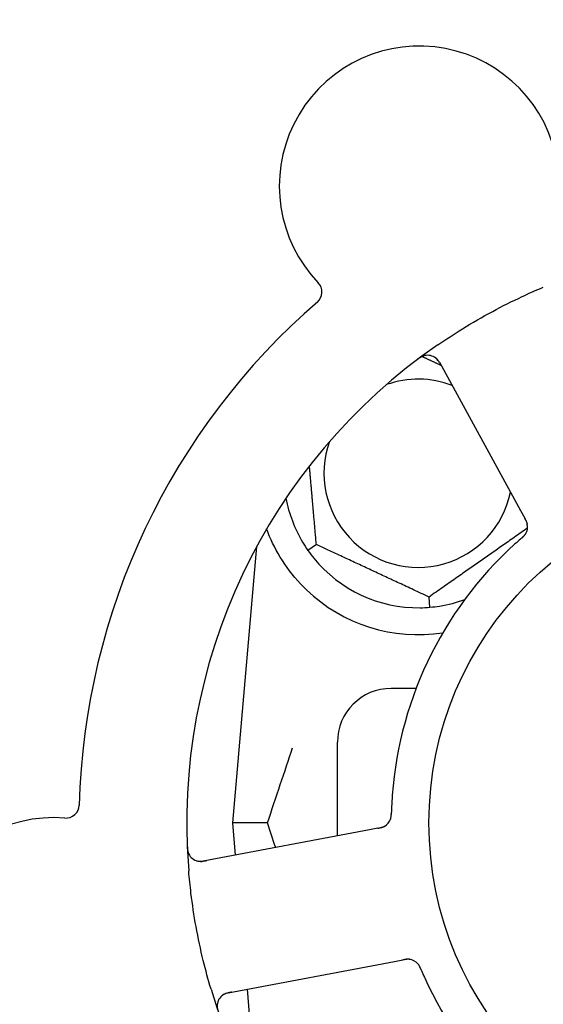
# Model space of a CAD drawing. Header units: inches. Extents: x 24 to 1128, y -69 to 748.
# Tile 25 of 256: x 125.25 to 126.46, y 214.75 to 217.04. Entities that reach past the tile are written whole.
import ezdxf

# ---------------------------------------------------------------- set-up
doc = ezdxf.new("R2010")
doc.units = ezdxf.units.IN
doc.header["$LTSCALE"] = 32
doc.header["$MEASUREMENT"] = 0
doc.layers.add('Dimension (ANSI)', color=7, linetype='Continuous', lineweight=25)
doc.layers.add('Visible (ANSI)', color=7, linetype='Continuous', lineweight=30)
doc.styles.add('Note Text (ANSI)', font='tahoma.ttf')
doc.dimstyles.new('SB Fraction-16 (ANSI)', dxfattribs={"dimscale": 32, "dimtxt": 0.125, "dimasz": 0.098425, "dimexe": 0.125, "dimexo": 0.0625, "dimgap": 0.031496, "dimtad": 0, "dimtih": 1, "dimtoh": 1, "dimdec": 4, "dimrnd": 1e-08, "dimzin": 0, "dimdsep": 46, "dimlunit": 5, "dimtxsty": 'Note Text (ANSI)', "dimcen": 0.09, "dimdle": 0.393701, "dimclrd": 256, "dimclre": 256, "dimclrt": 256, "dimadec": 0, "dimazin": 3, "dimtfac": 0.96, "dimtofl": 0, "dimtmove": 0, "dimatfit": 3, "dimfxl": 1, "dimfrac": 2, "dimtolj": 1, "dimtzin": 12, "dimlwd": -1, "dimlwe": -1, "dimarcsym": 0})

# ---------------------------------------------------------------- blocks, each defined once
blk = doc.blocks.new('*D15')
at = {"layer": 'Defpoints', "color": 0, "transparency": 16777216}
for p in [(157.2904, 468.9837), (65.9568, 162.272), (120.1654, 162.272)]:
    blk.add_point(p, dxfattribs=at)
at = {"layer": 'Dimension (ANSI)', "transparency": 16777216}
for p, q in [((155.2904, 468.9837), (61.9568, 468.9837)), ((65.9568, 465.8341), (65.9568, 331.6609)), ((65.9568, 165.4216), (65.9568, 324.5948)), ((118.1654, 162.272), (61.9568, 162.272))]:
    blk.add_line(p, q, dxfattribs=at)
for points in [[(65.4319, 465.8341), (66.4817, 465.8341), (65.9568, 468.9837)], [(65.4319, 165.4216), (66.4817, 165.4216), (65.9568, 162.272)]]:
    blk.add_solid(points, dxfattribs=at)
at = {"layer": 'Dimension (ANSI)', "transparency": 16777216, "insert": (53.754, 330.653), "char_height": 4, "attachment_point": 1, "style": 'Note Text (ANSI)'}
blk.add_mtext('\\A1;306 11/16', dxfattribs=at)

msp = doc.modelspace()

# ---------------------------------------------------------------- linework, layer by layer
at = {"layer": 'Visible (ANSI)'}
for p, q in [((126.22291, 216.24255), (126.41154, 215.89777)), ((126.41154, 215.89777), (126.42109, 215.88031)), ((125.79853, 215.81406), (125.74236, 215.17208)), ((125.93714, 215.819), (125.91762, 215.80533)), ((126.20084, 215.67327), (126.19877, 215.697)), ((126.16882, 215.48458), (126.11111, 215.48458)), ((125.98611, 215.14192), (125.98611, 215.35958)), ((125.82383, 215.17208), (125.74236, 215.17208)), ((125.74236, 215.17208), (125.74891, 215.09717)), ((126.06064, 215.15598), (125.67444, 215.08312)), ((126.08016, 215.15966), (126.06064, 215.15598)), ((125.73219, 214.77702), (126.11838, 214.84988)), ((126.11838, 214.84988), (126.13794, 214.85357)), ((125.77619, 214.78533), (125.79853, 214.53009))]:
    msp.add_line(p, q, dxfattribs=at)
msp.add_circle((126.98611, 215.17208), 0.7875, dxfattribs=at)
for centre, radius, start, end in [((126.17616, 216.65249), 0.325, 13.56477, 223.80207), ((125.91904, 216.40591), 0.03125, 310.85452, 43.80207), ((126.98611, 215.17208), 1.6, 130.81714, 178.5497), ((126.98611, 215.17208), 1.35, 124.62287, 184.74397), ((126.19549, 216.22755), 0.03125, 28.68342, 126.83549), ((126.17361, 215.98458), 0.21875, 68.88811, 109.65889), ((126.17361, 215.98458), 0.21875, 160.34111, 348.47873), ((126.17361, 215.98458), 0.3125, 190.71622, 210.84193), ((126.39644, 215.86025), 0.03125, 329.46904, 11.46837), ((126.98611, 215.17208), 0.875, 132.19111, 177.17573), ((126.17361, 215.98458), 0.3125, 219.15807, 270.84193), ((126.17361, 215.98458), 0.375, 226.24547, 278.78707), ((126.17361, 215.98458), 0.3125, 279.15807, 290.27972), ((126.11111, 215.35958), 0.125, 90, 180), ((125.35541, 215.21443), 0.03125, 265.56477, 358.51231), ((125.32786, 214.85924), 0.325, 85.56477, 295.80207), ((126.08007, 215.19145), 0.03125, 298.67765, 340.13682), ((125.66865, 215.11383), 0.03125, 182.53135, 280.68342), ((126.1494, 214.82393), 0.03125, 41.46904, 83.46837), ((126.98611, 215.17208), 0.875, 204.19111, 249.17573), ((126.98611, 215.17208), 1.35, 196.62287, 256.74397), ((125.73798, 214.74632), 0.03125, 100.68342, 198.83549)]:
    msp.add_arc(centre, radius, start, end, dxfattribs=at)
for points, knots in [([(126.21908, 216.283), (126.23794, 216.29603), (126.25702, 216.3085), (126.29922, 216.33458), (126.32271, 216.34814), (126.3692, 216.37315), (126.3919, 216.38454), (126.4311, 216.40284), (126.44754, 216.41013), (126.46418, 216.4171)], [-0.73117437, -0.73117437, -0.73117437, -0.73117437, -0.55243049, -0.55243049, -0.34047291, -0.34047291, -0.14064238, -0.14064238, 0, 0, 0, 0]), ([(126.1895, 216.25822), (126.18922, 216.25816), (126.18887, 216.25808), (126.1877, 216.25778), (126.18681, 216.25751), (126.18484, 216.25679), (126.18367, 216.2563), (126.18171, 216.25532), (126.18109, 216.25499), (126.17955, 216.25413), (126.17861, 216.25356), (126.17664, 216.2523), (126.1756, 216.2516), (126.17399, 216.25046), (126.1734, 216.25002), (126.17223, 216.24916), (126.17167, 216.24873), (126.17109, 216.2483)], [0.051298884, 0.051298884, 0.051298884, 0.051298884, 0.057269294, 0.057269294, 0.069785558, 0.069785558, 0.083632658, 0.083632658, 0.089458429, 0.089458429, 0.097820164, 0.097820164, 0.107290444, 0.107290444, 0.113094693, 0.113094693, 0.118968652, 0.118968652, 0.118968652, 0.118968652]), ([(126.2268, 216.23544), (126.22635, 216.23626), (126.22589, 216.2371), (126.22409, 216.24032), (126.22269, 216.24265), (126.2201, 216.2464), (126.21889, 216.24792), (126.21674, 216.25029), (126.21569, 216.25128), (126.21394, 216.25273), (126.21325, 216.25324), (126.21251, 216.25376), (126.21235, 216.25386), (126.21221, 216.25395)], [0, 0, 0, 0, 0.007248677, 0.007248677, 0.028564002, 0.028564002, 0.047482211, 0.047482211, 0.06536174, 0.06536174, 0.076705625, 0.076705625, 0.079955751, 0.079955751, 0.079955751, 0.079955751]), ([(126.4273, 215.86521), (126.42728, 215.8653), (126.42727, 215.8654), (126.42721, 215.8657), (126.42717, 215.86592), (126.42696, 215.8669), (126.42673, 215.86781), (126.42606, 215.86997), (126.42556, 215.87131), (126.4244, 215.87399), (126.42373, 215.87535), (126.42273, 215.87729), (126.42241, 215.87789), (126.42192, 215.87879), (126.42175, 215.8791), (126.42143, 215.87969), (126.42127, 215.87998), (126.42111, 215.88027)], [0.038929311, 0.038929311, 0.038929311, 0.038929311, 0.040726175, 0.040726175, 0.043941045, 0.043941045, 0.054249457, 0.054249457, 0.066768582, 0.066768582, 0.078206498, 0.078206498, 0.083402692, 0.083402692, 0.086046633, 0.086046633, 0.088630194, 0.088630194, 0.088630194, 0.088630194]), ([(126.42716, 215.86601), (126.42716, 215.86601), (126.42716, 215.86601), (126.42715, 215.86608), (126.42711, 215.8663), (126.42696, 215.86698), (126.42684, 215.8675), (126.42652, 215.86868), (126.42632, 215.86932), (126.42604, 215.87013), (126.42597, 215.87033), (126.42542, 215.87182), (126.42468, 215.8735), (126.42335, 215.87613), (126.42294, 215.8769), (126.42229, 215.87812), (126.42206, 215.87854), (126.42159, 215.87939), (126.42135, 215.87984), (126.42111, 215.88027)], [0.028019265, 0.028019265, 0.028019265, 0.028019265, 0.028672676, 0.028672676, 0.033062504, 0.033062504, 0.040781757, 0.040781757, 0.051074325, 0.051074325, 0.054504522, 0.054504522, 0.07506277, 0.07506277, 0.083066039, 0.083066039, 0.087153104, 0.087153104, 0.091266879, 0.091266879, 0.091266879, 0.091266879]), ([(125.91427, 215.71371), (125.89564, 215.73154), (125.87821, 215.75213), (125.84896, 215.79507), (125.8372, 215.81745), (125.82622, 215.84322), (125.82389, 215.84918), (125.82171, 215.85516)], [0.51551539, 0.51551539, 0.51551539, 0.51551539, 0.71204276, 0.71204276, 0.91166133, 0.91166133, 0.96773016, 0.96773016, 0.96773016, 0.96773016]), ([(126.41229, 215.83265), (126.41193, 215.83234), (126.41155, 215.832), (126.41113, 215.83164), (126.40744, 215.82842), (126.40244, 215.82398), (126.39845, 215.82037)], [0.48080563, 0.48080563, 0.48080563, 0.48080563, 0.5329828, 0.5329828, 0.5329828, 1, 1, 1, 1]), ([(126.41232, 215.83268), (126.41255, 215.83287), (126.41277, 215.83307), (126.41338, 215.8336), (126.41377, 215.83394), (126.41496, 215.83499), (126.41577, 215.83572), (126.41743, 215.83728), (126.41828, 215.83812), (126.41992, 215.83983), (126.42065, 215.84068), (126.42205, 215.84239), (126.42262, 215.84322), (126.42329, 215.84426), (126.42346, 215.84455), (126.42359, 215.84478)], [0.001596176, 0.001596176, 0.001596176, 0.001596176, 0.003937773, 0.003937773, 0.007842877, 0.007842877, 0.016055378, 0.016055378, 0.025513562, 0.025513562, 0.037191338, 0.037191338, 0.0541939, 0.0541939, 0.061558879, 0.061558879, 0.061558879, 0.061558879]), ([(126.41232, 215.83268), (126.41273, 215.83304), (126.41315, 215.83339), (126.41397, 215.83411), (126.41438, 215.83447), (126.41574, 215.83567), (126.41668, 215.83653), (126.41817, 215.83797), (126.41877, 215.83858), (126.42011, 215.83999), (126.42077, 215.84075), (126.42189, 215.84216), (126.42236, 215.84282), (126.42307, 215.84389), (126.42335, 215.84435), (126.42351, 215.84463), (126.42353, 215.84467), (126.42354, 215.84468), (126.42354, 215.84468), (126.42354, 215.84468)], [0, 0, 0, 0, 0.004180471, 0.004180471, 0.008305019, 0.008305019, 0.018114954, 0.018114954, 0.025612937, 0.025612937, 0.036850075, 0.036850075, 0.047489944, 0.047489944, 0.05608938, 0.05608938, 0.05828692, 0.05828692, 0.058652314, 0.058652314, 0.058652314, 0.058652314]), ([(126.10919, 215.18012), (126.10927, 215.18034), (126.10938, 215.18062), (126.10966, 215.18146), (126.10984, 215.18207), (126.11018, 215.18337), (126.11034, 215.18406), (126.1106, 215.18545), (126.11071, 215.18613), (126.11094, 215.18779), (126.11105, 215.18882), (126.11117, 215.19034), (126.1112, 215.19079), (126.11131, 215.19245), (126.11136, 215.19369), (126.11141, 215.19531), (126.11143, 215.19571), (126.11144, 215.19629), (126.11145, 215.19646), (126.11145, 215.19664)], [0.044252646, 0.044252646, 0.044252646, 0.044252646, 0.05067159, 0.05067159, 0.061250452, 0.061250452, 0.07105005, 0.07105005, 0.078610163, 0.078610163, 0.087196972, 0.087196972, 0.090753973, 0.090753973, 0.100050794, 0.100050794, 0.103147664, 0.103147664, 0.104517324, 0.104517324, 0.104517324, 0.104517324]), ([(126.10933, 215.18047), (126.10933, 215.18047), (126.10934, 215.1805), (126.10939, 215.18063), (126.10943, 215.18076), (126.10958, 215.18119), (126.10969, 215.18153), (126.11005, 215.18271), (126.11028, 215.18361), (126.11067, 215.18558), (126.11083, 215.18662), (126.11111, 215.18905), (126.11122, 215.1905), (126.11136, 215.19332), (126.1114, 215.19471), (126.11144, 215.19626), (126.11145, 215.19645), (126.11145, 215.19664)], [0.030853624, 0.030853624, 0.030853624, 0.030853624, 0.032941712, 0.032941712, 0.036385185, 0.036385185, 0.042347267, 0.042347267, 0.055267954, 0.055267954, 0.065838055, 0.065838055, 0.077516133, 0.077516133, 0.087897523, 0.087897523, 0.089364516, 0.089364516, 0.089364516, 0.089364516]), ([(126.08017, 215.15967), (126.08068, 215.15976), (126.08121, 215.15986), (126.08222, 215.16006), (126.08272, 215.16015), (126.08383, 215.16037), (126.08445, 215.1605), (126.08663, 215.16096), (126.08801, 215.1613), (126.09016, 215.16193), (126.09109, 215.16224), (126.09272, 215.16289), (126.09343, 215.1632), (126.09457, 215.16377), (126.09507, 215.16403), (126.09536, 215.16419), (126.09539, 215.16421), (126.09539, 215.16421), (126.09539, 215.16421), (126.09539, 215.16421)], [0, 0, 0, 0, 0.004355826, 0.004355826, 0.008687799, 0.008687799, 0.014307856, 0.014307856, 0.029588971, 0.029588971, 0.043844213, 0.043844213, 0.054171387, 0.054171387, 0.06195455, 0.06195455, 0.063871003, 0.063871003, 0.063878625, 0.063878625, 0.063878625, 0.063878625]), ([(126.08021, 215.15967), (126.0805, 215.15973), (126.08079, 215.15978), (126.0824, 215.16009), (126.08375, 215.16035), (126.08655, 215.16097), (126.08803, 215.16135), (126.09061, 215.16213), (126.09176, 215.16255), (126.09386, 215.16342), (126.09483, 215.16391), (126.09564, 215.16436), (126.09575, 215.16442), (126.09585, 215.16448)], [0, 0, 0, 0, 0.002309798, 0.002309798, 0.012623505, 0.012623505, 0.02433842, 0.02433842, 0.035397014, 0.035397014, 0.047442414, 0.047442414, 0.049661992, 0.049661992, 0.049661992, 0.049661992]), ([(125.63713, 215.11952), (125.63716, 215.11889), (125.63718, 215.11827), (125.63726, 215.11659), (125.63732, 215.11552), (125.63748, 215.11353), (125.63756, 215.11261), (125.63784, 215.11025), (125.63806, 215.1088), (125.63855, 215.1063), (125.63882, 215.1052), (125.63935, 215.10334), (125.63961, 215.10255), (125.64019, 215.101), (125.64051, 215.10027), (125.6409, 215.09946), (125.64099, 215.09929), (125.64106, 215.09914)], [0, 0, 0, 0, 0.005149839, 0.005149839, 0.013554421, 0.013554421, 0.020527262, 0.020527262, 0.031641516, 0.031641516, 0.041623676, 0.041623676, 0.051235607, 0.051235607, 0.06373445, 0.06373445, 0.067355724, 0.067355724, 0.067355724, 0.067355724]), ([(125.65893, 215.08413), (125.65921, 215.08404), (125.65956, 215.08394), (125.6613, 215.08348), (125.66302, 215.08316), (125.66618, 215.08287), (125.6677, 215.08283), (125.67157, 215.08296), (125.67401, 215.08321), (125.67753, 215.08375), (125.67856, 215.08392), (125.68054, 215.08427), (125.68148, 215.08445), (125.68242, 215.08463)], [0.058736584, 0.058736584, 0.058736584, 0.058736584, 0.064782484, 0.064782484, 0.086145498, 0.086145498, 0.103238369, 0.103238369, 0.123434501, 0.123434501, 0.131598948, 0.131598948, 0.13893919, 0.13893919, 0.13893919, 0.13893919]), ([(125.69253, 214.78588), (125.68597, 214.80785), (125.68001, 214.82985), (125.66827, 214.87792), (125.66265, 214.90434), (125.6531, 214.95691), (125.6492, 214.98275), (125.64394, 215.02583), (125.64217, 215.04309), (125.64073, 215.06043)], [-0.73118965, -0.73118965, -0.73118965, -0.73118965, -0.55244576, -0.55244576, -0.34137939, -0.34137939, -0.13566771, -0.13566771, 0, 0, 0, 0]), ([(126.15342, 214.85492), (126.15342, 214.85492), (126.15341, 214.85492), (126.15334, 214.85493), (126.15312, 214.85496), (126.15243, 214.85503), (126.15189, 214.85508), (126.15067, 214.85514), (126.15001, 214.85515), (126.14915, 214.85513), (126.14894, 214.85513), (126.14735, 214.85506), (126.14553, 214.85488), (126.14261, 214.85442), (126.14175, 214.85427), (126.14039, 214.85403), (126.13992, 214.85394), (126.13897, 214.85376), (126.13847, 214.85367), (126.13798, 214.85358)], [0.028019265, 0.028019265, 0.028019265, 0.028019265, 0.028672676, 0.028672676, 0.033062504, 0.033062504, 0.040781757, 0.040781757, 0.051074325, 0.051074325, 0.054504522, 0.054504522, 0.075062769, 0.075062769, 0.083066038, 0.083066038, 0.087153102, 0.087153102, 0.091266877, 0.091266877, 0.091266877, 0.091266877]), ([(126.15422, 214.85481), (126.15413, 214.85482), (126.15403, 214.85483), (126.15373, 214.85487), (126.15351, 214.8549), (126.15251, 214.85501), (126.15157, 214.85507), (126.14931, 214.8551), (126.14788, 214.85504), (126.14497, 214.85476), (126.14347, 214.85455), (126.14132, 214.85419), (126.14064, 214.85407), (126.13964, 214.85389), (126.1393, 214.85383), (126.13863, 214.8537), (126.13831, 214.85364), (126.13798, 214.85358)], [0.038929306, 0.038929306, 0.038929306, 0.038929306, 0.040726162, 0.040726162, 0.043941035, 0.043941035, 0.054249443, 0.054249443, 0.066768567, 0.066768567, 0.078206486, 0.078206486, 0.083402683, 0.083402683, 0.086046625, 0.086046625, 0.088630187, 0.088630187, 0.088630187, 0.088630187]), ([(126.18053, 214.83051), (126.18041, 214.83078), (126.1803, 214.83106), (126.17998, 214.8318), (126.17978, 214.83227), (126.17915, 214.83373), (126.1787, 214.83473), (126.17773, 214.83679), (126.17719, 214.83786), (126.17608, 214.83994), (126.1755, 214.84091), (126.17429, 214.84276), (126.17369, 214.84356), (126.1729, 214.84452), (126.17268, 214.84478), (126.17251, 214.84497)], [0.001596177, 0.001596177, 0.001596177, 0.001596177, 0.00393777, 0.00393777, 0.007842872, 0.007842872, 0.016055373, 0.016055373, 0.025513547, 0.025513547, 0.037191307, 0.037191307, 0.054193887, 0.054193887, 0.06155888, 0.06155888, 0.06155888, 0.06155888]), ([(126.18053, 214.83051), (126.18032, 214.83101), (126.1801, 214.83152), (126.17968, 214.83252), (126.17946, 214.83302), (126.17874, 214.83468), (126.17821, 214.83584), (126.1773, 214.83771), (126.17691, 214.83847), (126.17598, 214.84017), (126.17546, 214.84104), (126.17446, 214.84254), (126.17398, 214.84319), (126.17318, 214.8442), (126.17283, 214.84461), (126.17262, 214.84484), (126.17259, 214.84488), (126.17258, 214.84489), (126.17258, 214.84489), (126.17258, 214.84489)], [0, 0, 0, 0, 0.004180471, 0.004180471, 0.008305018, 0.008305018, 0.018114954, 0.018114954, 0.025612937, 0.025612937, 0.036850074, 0.036850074, 0.047489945, 0.047489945, 0.056089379, 0.056089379, 0.058286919, 0.058286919, 0.058652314, 0.058652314, 0.058652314, 0.058652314]), ([(126.18054, 214.83047), (126.18073, 214.83003), (126.18093, 214.82956), (126.18115, 214.82906), (126.18307, 214.82455), (126.18574, 214.81842), (126.18795, 214.81352)], [0.48080563, 0.48080563, 0.48080563, 0.48080563, 0.5329828, 0.5329828, 0.5329828, 1, 1, 1, 1]), ([(125.74015, 214.77853), (125.73923, 214.77835), (125.73829, 214.77818), (125.73468, 214.77746), (125.73202, 214.77685), (125.72766, 214.77555), (125.72584, 214.77487), (125.72292, 214.77355), (125.72165, 214.77286), (125.71973, 214.77164), (125.71903, 214.77114), (125.71831, 214.7706), (125.71817, 214.77048), (125.71804, 214.77037)], [0, 0, 0, 0, 0.007248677, 0.007248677, 0.028564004, 0.028564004, 0.047482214, 0.047482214, 0.065361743, 0.065361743, 0.076705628, 0.076705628, 0.079955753, 0.079955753, 0.079955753, 0.079955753])]:
    msp.add_open_spline(points, degree=3, knots=knots, dxfattribs=at)
for points, weights in [([(126.18309, 216.256), (126.20549, 216.24555), (126.22667, 216.23568)], [1.07843603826, 1.09878333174, 1.1102393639]), ([(125.93714, 215.819), (125.92862, 215.91639), (125.92115, 216.00175)], [1.04422863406, 1.14843950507, 1.11819795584]), ([(126.42754, 215.85719), (126.31407, 215.77774), (126.19877, 215.697)], [1.05318140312, 1.20116354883, 1.04422863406]), ([(126.19877, 215.697), (126.06795, 215.758), (125.93714, 215.819)], [1.04422863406, 1.20577136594, 1.04422863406])]:
    msp.add_rational_spline(points, weights, degree=2, dxfattribs=at)
for points in [[(125.9053, 215.82437), (125.90901, 215.81816), (125.91326, 215.81158), (125.91762, 215.80533)], [(125.91762, 215.80533), (125.922, 215.79909), (125.92673, 215.79285), (125.93129, 215.78724)], [(126.1782, 215.67211), (126.18543, 215.67222), (126.19325, 215.67261), (126.20084, 215.67327)], [(126.20084, 215.67327), (126.20844, 215.67394), (126.21621, 215.67491), (126.22335, 215.67606)], [(125.82383, 215.17208), (125.84347, 215.23235), (125.86359, 215.29176), (125.88213, 215.34639)], [(126.11217, 215.21519), (126.11188, 215.20922), (126.1116, 215.20157), (126.11145, 215.19664)], [(125.84268, 215.11486), (125.83639, 215.13376), (125.83009, 215.15287), (125.82383, 215.17208)]]:
    msp.add_open_spline(points, degree=3, dxfattribs=at)

# ---------------------------------------------------------------- dimensions: what is measured, and where the dimension line sits
at = {"layer": 'Dimension (ANSI)'}
dim = msp.add_linear_dim(base=(65.95681, 162.27197), p1=(157.29037, 468.98367), p2=(120.16537, 162.27197), angle=270, dimstyle='SB Fraction-16 (ANSI)', override={"dimgap": 0.031496, "dimdec": 4, "dimtol": 0, "dimlim": 0, "dimtp": 0, "dimtm": 0, "dimtdec": 2, "dimatfit": 1}, dxfattribs=at)
dim.commit()
dim.dimension.update_dxf_attribs({"geometry": '*D15', "text_midpoint": (65.95681, 328.12782), "dimtype": 160})

doc.saveas('drawing.dxf')
